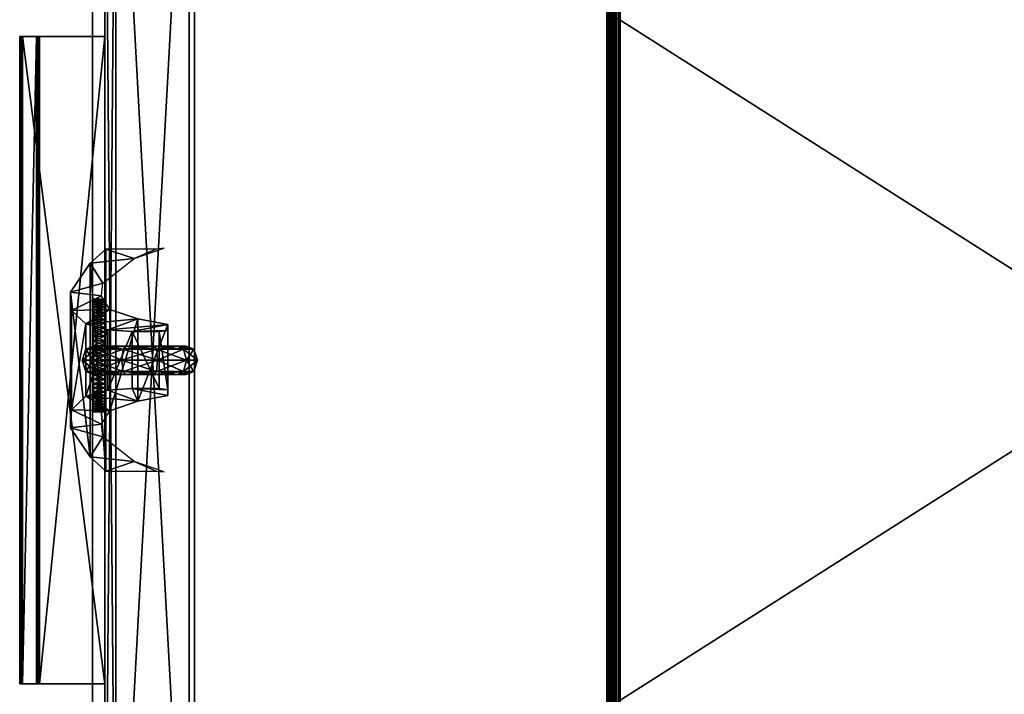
# Model space of a CAD drawing. Header units: inches. Extents: x 491 to 729, y -143 to 65.
# Tile 241 of 256: x 601.97 to 610.71, y -25.54 to -19.54. Entities that reach past the tile are written whole.
import ezdxf

# ---------------------------------------------------------------- set-up
doc = ezdxf.new("R2010")
doc.units = ezdxf.units.IN
doc.header["$MEASUREMENT"] = 0
doc.layers.add('A-FURN', color=7, linetype='Continuous')
for name, color, linetype, true_color in [('CET color Black', 7, 'Continuous', 0x000000), ('CET color Burlywood2', 7, 'Continuous', 0xedc597), ('CET color Grey30', 7, 'Continuous', 0x594d3d), ('CET color Grey8', 7, 'Continuous', 0x161614), ('CET color Grey85', 7, 'Continuous', 0xd8d8d8), ('CET color tan', 7, 'Continuous', 0xd4b38d)]:
    doc.layers.add(name, color=color, linetype=linetype, true_color=true_color)

# ---------------------------------------------------------------- blocks, each defined once
blk = doc.blocks.new('*C88')
at = {"layer": 'CET color Black', "linetype": 'Continuous'}
mesh = blk.add_polyface(dxfattribs=at)
corners = [(8.877, -0.64, 18.496), (8.877, -0.6419, 18.2014), (8.877, -0.64, 18.211), (8.877, -0.6473, 18.1933), (8.877, -0.6554, 18.1879), (8.877, -0.665, 18.186), (8.877, -0.79, 18.186), (8.877, -0.7996, 18.1879), (8.877, -0.8077, 18.1933), (8.877, -0.8131, 18.2014), (8.877, -0.815, 18.211), (8.877, -0.815, 18.784), (8.877, -0.8131, 18.7936), (8.877, -0.8077, 18.8017), (8.877, -0.7996, 18.8071), (8.877, -0.79, 18.809), (8.877, -0.06, 18.809), (8.877, -0.06, 18.496), (3.127, -0.06, 18.809), (3.127, -0.06, 18.496), (3.127, -0.64, 18.496), (3.127, -0.79, 18.809), (3.127, -0.7996, 18.8071), (3.127, -0.8077, 18.8017), (3.127, -0.8131, 18.7936), (3.127, -0.815, 18.784), (3.127, -0.815, 18.211), (3.127, -0.8131, 18.2014), (3.127, -0.8077, 18.1933), (3.127, -0.7996, 18.1879), (3.127, -0.79, 18.186), (3.127, -0.665, 18.186), (3.127, -0.6554, 18.1879), (3.127, -0.6473, 18.1933), (3.127, -0.6419, 18.2014), (3.127, -0.64, 18.211)]
mesh.append_faces([[corners[k] for k in face] for face in [(0, 1, 2, 0), (35, 34, 20, 35), (33, 34, 3, 33), (34, 1, 3, 34), (32, 33, 4, 32), (33, 3, 4, 33), (28, 29, 8, 28), (29, 7, 8, 29), (27, 28, 9, 27), (28, 8, 9, 28)]])
mesh.append_faces([[corners[k] for k in face] for face in [(0, 4, 3, 0), (0, 5, 4, 0), (0, 6, 5, 0), (0, 7, 6, 0), (0, 8, 7, 0), (0, 9, 8, 0), (0, 10, 9, 0), (0, 11, 10, 0), (0, 12, 11, 0), (0, 13, 12, 0), (0, 14, 13, 0), (0, 15, 14, 0), (0, 16, 15, 0)]], dxfattribs={"vtx0": -1, "vtx2": -1, "vtx3": -1})
mesh.append_faces([[corners[k] for k in face] for face in [(0, 3, 1, 0)]], dxfattribs={"vtx0": -1, "vtx3": -1})
mesh.append_faces([[corners[k] for k in face] for face in [(34, 33, 20, 34), (35, 20, 2, 35), (34, 35, 1, 34), (31, 32, 5, 31), (30, 31, 6, 30), (29, 30, 7, 29), (26, 27, 10, 26), (25, 26, 11, 25), (24, 25, 12, 24), (23, 24, 13, 23), (22, 23, 14, 22), (21, 22, 15, 21), (18, 21, 16, 18), (19, 18, 17, 19), (20, 19, 0, 20)]], dxfattribs={"vtx1": -1})
mesh.append_faces([[corners[k] for k in face] for face in [(21, 18, 20, 21), (22, 21, 20, 22), (23, 22, 20, 23), (24, 23, 20, 24), (25, 24, 20, 25), (26, 25, 20, 26), (27, 26, 20, 27), (28, 27, 20, 28), (29, 28, 20, 29), (30, 29, 20, 30), (31, 30, 20, 31), (32, 31, 20, 32), (33, 32, 20, 33)]], dxfattribs={"vtx1": -1, "vtx2": -1})
mesh.append_faces([[corners[k] for k in face] for face in [(0, 17, 16, 0), (18, 19, 20, 18), (20, 0, 2, 20), (35, 2, 1, 35), (32, 4, 5, 32), (31, 5, 6, 31), (30, 6, 7, 30), (27, 9, 10, 27), (26, 10, 11, 26), (25, 11, 12, 25), (24, 12, 13, 24), (23, 13, 14, 23), (22, 14, 15, 22), (21, 15, 16, 21), (18, 16, 17, 18), (19, 17, 0, 19)]], dxfattribs={"vtx2": -1})
at = {"layer": 'CET color Grey30', "linetype": 'Continuous'}
mesh = blk.add_polyface(dxfattribs=at)
corners = [(12, 18.707, 19.497), (0, 18.707, 19.497), (0, 18.707, 20.122), (12, 18.707, 20.122), (0, -0.168, 19.497), (0, -0.168, 20.122), (12, -0.168, 19.497), (12, -0.168, 20.122)]
mesh.append_faces([[corners[k] for k in face] for face in [(0, 2, 3, 0), (1, 5, 2, 1), (1, 6, 4, 1), (5, 3, 2, 5), (4, 7, 5, 4), (6, 3, 7, 6)]], dxfattribs={"vtx0": -1, "vtx3": -1})
mesh.append_faces([[corners[k] for k in face] for face in [(0, 1, 2, 0), (1, 4, 5, 1), (1, 0, 6, 1), (5, 7, 3, 5), (4, 6, 7, 4), (6, 0, 3, 6)]], dxfattribs={"vtx2": -1})
mesh = blk.add_polyface(dxfattribs=at)
corners = [(0, 0.737, 1.795), (12, 0.737, 1.795), (12, 0.737, 4.7581), (0, 0.737, 4.7581)]
mesh.append_faces([[corners[k] for k in face] for face in [(0, 2, 3, 0), (1, 3, 2, 1)]], dxfattribs={"vtx0": -1, "vtx3": -1})
mesh.append_faces([[corners[k] for k in face] for face in [(0, 1, 2, 0), (1, 0, 3, 1)]], dxfattribs={"vtx2": -1})
mesh = blk.add_polyface(dxfattribs=at)
corners = [(11.944, 0.69, 2.195), (0.006, 0.69, 2.195), (0.006, 0.69, 19.309), (11.944, 0.69, 19.309), (0.006, 0.04, 2.195), (0.006, 0.04, 19.309), (11.944, 0.04, 2.195), (11.944, 0.04, 19.309)]
mesh.append_faces([[corners[k] for k in face] for face in [(0, 2, 3, 0), (1, 5, 2, 1), (1, 6, 4, 1), (5, 3, 2, 5), (4, 7, 5, 4), (6, 3, 7, 6)]], dxfattribs={"vtx0": -1, "vtx3": -1})
mesh.append_faces([[corners[k] for k in face] for face in [(0, 1, 2, 0), (1, 4, 5, 1), (1, 0, 6, 1), (5, 7, 3, 5), (4, 6, 7, 4), (6, 0, 3, 6)]], dxfattribs={"vtx2": -1})
mesh = blk.add_polyface(dxfattribs=at)
corners = [(0.006, 0.04, 2.195), (0.006, 0.04, 19.309), (11.944, 0.04, 19.309), (11.944, 0.04, 2.195), (0.106, -0.06, 2.295), (11.844, -0.06, 2.295), (11.844, -0.06, 19.209), (0.106, -0.06, 19.209)]
mesh.append_faces([[corners[k] for k in face] for face in [(0, 2, 3, 0), (4, 6, 7, 4), (0, 5, 4, 0), (3, 6, 5, 3), (2, 7, 6, 2), (1, 4, 7, 1)]], dxfattribs={"vtx0": -1, "vtx3": -1})
mesh.append_faces([[corners[k] for k in face] for face in [(0, 1, 2, 0), (4, 5, 6, 4), (0, 3, 5, 0), (3, 2, 6, 3), (2, 1, 7, 2), (1, 0, 4, 1)]], dxfattribs={"vtx2": -1})
at = {"layer": 'CET color Grey8', "linetype": 'Continuous'}
mesh = blk.add_polyface(dxfattribs=at)
corners = [(5.9025, 0.7308, 0.6872), (5.8761, 0.5837, 0.9288), (5.8761, 0.6623, 0.6872), (5.9025, 0.6392, 0.9691), (5.8761, 0.3782, 1.0782), (5.9025, 0.3994, 1.1433), (5.8761, 0.1241, 1.0782), (5.9025, 0.1029, 1.1433), (5.8761, -0.0815, 0.9288), (5.9025, -0.1369, 0.9691), (5.8761, -0.16, 0.6872), (5.9025, -0.2285, 0.6872), (5.8761, 0.5837, 0.4455), (5.8761, 0.1241, 0.2962), (5.8761, 0.3782, 0.2962), (5.8761, -0.0815, 0.4455), (6.0021, -0.261, 0.6872), (6.1017, -0.1369, 0.4052), (6.0021, -0.1632, 0.3861), (6.1017, -0.2285, 0.6872), (6.1017, 0.1029, 0.231), (6.0021, 0.0929, 0.2001), (6.1017, 0.3994, 0.231), (6.0021, 0.4094, 0.2001), (6.1017, 0.6392, 0.4052), (6.0021, 0.6655, 0.3861), (6.1017, 0.7308, 0.6872), (6.0021, 0.7633, 0.6872), (6.1017, 0.6392, 0.9691), (6.0021, 0.6655, 0.9882), (6.1017, 0.3994, 1.1433), (6.0021, 0.4094, 1.1742), (6.1017, 0.1029, 1.1433), (6.0021, 0.0929, 1.1742), (6.1017, -0.1369, 0.9691), (6.0021, -0.1632, 0.9882), (6.1281, -0.0815, 0.4455), (6.1281, -0.16, 0.6872), (6.1281, 0.1241, 0.2962), (6.1281, 0.3782, 0.2962), (6.1281, 0.5837, 0.4455), (6.1281, 0.6623, 0.6872), (6.1281, 0.5837, 0.9288), (6.1281, 0.3782, 1.0782), (6.1281, 0.1241, 1.0782), (6.1281, -0.0815, 0.9288), (5.9025, -0.1369, 0.4052), (5.9025, 0.1029, 0.231), (5.9025, 0.3994, 0.231), (5.9025, 0.6392, 0.4052)]
mesh.append_faces([[corners[k] for k in face] for face in [(16, 17, 18, 16), (17, 16, 19, 17), (29, 30, 31, 29), (30, 29, 28, 30), (16, 46, 11, 16), (46, 16, 18, 46)]])
mesh.append_faces([[corners[k] for k in face] for face in [(6, 12, 1, 6), (6, 13, 12, 6), (6, 10, 13, 6), (40, 44, 42, 40), (38, 44, 40, 38), (37, 44, 38, 37)]], dxfattribs={"vtx0": -1, "vtx1": -1, "vtx2": -1, "vtx3": -1})
mesh.append_faces([[corners[k] for k in face] for face in [(0, 1, 2, 0), (1, 0, 3, 1), (3, 4, 1, 3), (4, 3, 5, 4), (5, 6, 4, 5), (6, 5, 7, 6), (7, 8, 6, 7), (8, 7, 9, 8), (9, 10, 8, 9), (10, 9, 11, 10), (6, 1, 4, 6), (1, 12, 2, 1), (12, 13, 14, 12), (13, 10, 15, 13), (18, 20, 21, 18), (20, 18, 17, 20), (21, 22, 23, 21), (22, 21, 20, 22), (23, 24, 25, 23), (24, 23, 22, 24), (25, 26, 27, 25), (26, 25, 24, 26), (27, 28, 29, 27), (28, 27, 26, 28), (31, 32, 33, 31), (32, 31, 30, 32), (33, 34, 35, 33), (34, 33, 32, 34), (35, 19, 16, 35), (19, 35, 34, 19), (19, 36, 17, 19), (36, 19, 37, 36), (17, 38, 20, 17), (38, 17, 36, 38), (20, 39, 22, 20), (39, 20, 38, 39), (22, 40, 24, 22), (40, 22, 39, 40), (24, 41, 26, 24), (41, 24, 40, 41), (26, 42, 28, 26), (42, 26, 41, 42), (28, 43, 30, 28), (43, 28, 42, 43), (30, 44, 32, 30), (44, 30, 43, 44), (32, 45, 34, 32), (45, 32, 44, 45), (34, 37, 19, 34), (37, 34, 45, 37), (37, 38, 36, 37), (38, 40, 39, 38), (40, 42, 41, 40), (42, 44, 43, 42), (18, 47, 46, 18), (47, 18, 21, 47), (21, 48, 47, 21), (48, 21, 23, 48), (23, 49, 48, 23), (49, 23, 25, 49), (25, 0, 49, 25), (0, 25, 27, 0), (27, 3, 0, 27), (3, 27, 29, 3), (29, 5, 3, 29), (5, 29, 31, 5), (31, 7, 5, 31), (7, 31, 33, 7), (33, 9, 7, 33), (9, 33, 35, 9), (35, 11, 9, 35), (11, 35, 16, 11), (11, 15, 10, 11), (15, 11, 46, 15), (46, 13, 15, 46), (13, 46, 47, 13), (47, 14, 13, 47), (14, 47, 48, 14), (48, 12, 14, 48), (12, 48, 49, 12), (49, 2, 12, 49), (2, 49, 0, 2)]], dxfattribs={"vtx0": -1, "vtx3": -1})
mesh.append_faces([[corners[k] for k in face] for face in [(8, 10, 6, 8), (45, 44, 37, 45)]], dxfattribs={"vtx1": -1})
mesh = blk.add_polyface(dxfattribs=at)
corners = [(6.2533, 0.1849, 0.4125), (6.3658, 0.2339, 0.9864), (6.3161, 0.5014, 0.8084), (6.3215, -0.227, 0.8377), (6.2682, -0.0312, 0.5663), (6.4501, -0.016, 1.2333), (6.9859, -0.0501, 2.2445), (6.9014, 0.2011, 2.1304), (6.8595, -0.1886, 2.0698), (6.9859, 0.3977, 2.2683), (6.9931, 0.4674, 2.2535), (6.6821, -0.0759, 1.7601), (6.6019, -0.3633, 1.6046), (6.5702, -0.0879, 1.5608), (6.4408, -0.3542, 1.2148), (5.7468, 0.1849, 0.4125), (6.2533, 0.4247, 0.4652), (5.7468, 0.4247, 0.4652), (6.2633, 0.5014, 0.5612), (5.7367, 0.5014, 0.5612), (5.6839, 0.5014, 0.8084), (5.6342, 0.2339, 0.9864), (5.5499, -0.016, 1.2333), (5.7318, -0.0312, 0.5663), (5.1406, -0.1886, 2.0698), (5.0141, -0.0501, 2.2445), (5.6785, -0.227, 0.8377), (5.0986, 0.2011, 2.1304), (5.0141, 0.3977, 2.2683), (5.0069, 0.4674, 2.2535), (5.3179, -0.0759, 1.7601), (5.3981, -0.3633, 1.6046), (5.4298, -0.0879, 1.5608), (5.5592, -0.3542, 1.2148)]
mesh.append_faces([[corners[k] for k in face] for face in [(0, 1, 2, 0), (3, 1, 4, 3), (1, 3, 5, 1), (6, 7, 8, 6), (9, 7, 6, 9), (10, 7, 9, 10), (8, 11, 12, 8), (11, 8, 7, 11), (12, 13, 14, 12), (13, 12, 11, 13), (14, 5, 3, 14), (5, 14, 13, 5), (19, 15, 17, 19), (15, 19, 20, 15), (20, 23, 15, 20), (23, 20, 21, 23), (21, 26, 23, 21), (26, 21, 22, 26), (27, 25, 24, 27), (27, 28, 25, 27), (29, 28, 27, 29), (30, 24, 31, 30), (24, 30, 27, 24), (32, 31, 33, 32), (31, 32, 30, 31), (22, 33, 26, 22), (33, 22, 32, 33), (0, 18, 16, 0), (18, 0, 2, 18), (1, 0, 4, 1)]])
mesh.append_faces([[corners[k] for k in face] for face in [(15, 16, 17, 15), (16, 15, 0, 16), (17, 18, 19, 17), (18, 17, 16, 18), (19, 2, 20, 19), (2, 19, 18, 2), (20, 1, 21, 20), (1, 20, 2, 1), (21, 5, 22, 21), (5, 21, 1, 5), (15, 4, 0, 15), (4, 15, 23, 4), (24, 6, 8, 24), (6, 24, 25, 6), (3, 23, 26, 3), (23, 3, 4, 23), (14, 26, 33, 14), (26, 14, 3, 26), (12, 33, 31, 12), (33, 12, 14, 33), (8, 31, 24, 8), (31, 8, 12, 31)]], dxfattribs={"vtx0": -1, "vtx3": -1})
at = {"layer": 'CET color Grey85', "linetype": 'Continuous'}
mesh = blk.add_polyface(dxfattribs=at)
corners = [(5.46, -0.16, 17.02), (5.4619, -0.16, 16.9764), (5.96, -0.16, 16.52), (5.577, -0.16, 17.3414), (5.6064, -0.16, 17.3736), (5.577, -0.06, 17.3414), (5.5504, -0.16, 17.3068), (5.5504, -0.06, 17.3068), (5.527, -0.16, 17.27), (5.527, -0.06, 17.27), (5.5068, -0.16, 17.2313), (5.5068, -0.06, 17.2313), (5.4902, -0.16, 17.191), (5.4902, -0.06, 17.191), (5.477, -0.16, 17.1494), (5.477, -0.06, 17.1494), (5.4676, -0.16, 17.1068), (5.4676, -0.06, 17.1068), (5.4619, -0.16, 17.0636), (5.4619, -0.06, 17.0636), (5.46, -0.06, 17.02), (5.4619, -0.06, 16.9764), (5.4676, -0.16, 16.9332), (5.4676, -0.06, 16.9332), (5.477, -0.16, 16.8906), (5.477, -0.06, 16.8906), (5.4902, -0.16, 16.849), (5.4902, -0.06, 16.849), (5.5068, -0.16, 16.8087), (5.5068, -0.06, 16.8087), (5.527, -0.16, 16.77), (5.527, -0.06, 16.77), (5.5504, -0.16, 16.7332), (5.5504, -0.06, 16.7332), (5.577, -0.16, 16.6986), (5.577, -0.06, 16.6986), (5.6064, -0.06, 16.6664)]
mesh.append_faces([[corners[k] for k in face] for face in [(3, 4, 5, 3), (6, 3, 7, 6), (8, 6, 9, 8), (10, 8, 11, 10), (12, 10, 13, 12), (14, 12, 15, 14), (16, 14, 17, 16), (18, 16, 19, 18), (0, 18, 20, 0), (1, 0, 21, 1), (22, 1, 23, 22), (24, 22, 25, 24), (26, 24, 27, 26), (28, 26, 29, 28), (30, 28, 31, 30), (32, 30, 33, 32), (34, 32, 35, 34)]], dxfattribs={"vtx1": -1})
mesh.append_faces([[corners[k] for k in face] for face in [(0, 1, 2, 0)]], dxfattribs={"vtx1": -1, "vtx2": -1})
mesh.append_faces([[corners[k] for k in face] for face in [(3, 5, 7, 3), (6, 7, 9, 6), (8, 9, 11, 8), (10, 11, 13, 10), (12, 13, 15, 12), (14, 15, 17, 14), (16, 17, 19, 16), (18, 19, 20, 18), (0, 20, 21, 0), (1, 21, 23, 1), (22, 23, 25, 22), (24, 25, 27, 24), (26, 27, 29, 26), (28, 29, 31, 28), (30, 31, 33, 30), (32, 33, 35, 32), (34, 35, 36, 34)]], dxfattribs={"vtx2": -1})
mesh = blk.add_polyface(dxfattribs=at)
corners = [(5.96, -0.06, 16.52), (5.4619, -0.06, 17.0636), (5.4676, -0.06, 17.1068), (5.46, -0.06, 17.02), (5.4619, -0.06, 16.9764), (5.6064, -0.16, 16.6664), (5.6386, -0.16, 16.637), (5.96, -0.16, 16.52), (5.577, -0.16, 16.6986), (5.5504, -0.16, 16.7332), (5.527, -0.16, 16.77), (5.5068, -0.16, 16.8087), (5.4902, -0.16, 16.849), (5.477, -0.16, 16.8906), (5.4676, -0.16, 16.9332), (5.4619, -0.16, 16.9764), (5.4619, -0.16, 17.0636), (5.46, -0.16, 17.02), (5.4676, -0.16, 17.1068), (5.477, -0.16, 17.1494), (5.4902, -0.16, 17.191), (5.5068, -0.16, 17.2313), (5.527, -0.16, 17.27), (5.5504, -0.16, 17.3068), (5.577, -0.16, 17.3414), (5.6064, -0.16, 17.3736), (5.6386, -0.16, 17.403), (5.6732, -0.16, 17.4296), (5.71, -0.16, 17.453), (5.6732, -0.06, 17.4296), (5.71, -0.06, 17.453), (5.6386, -0.06, 17.403), (5.6064, -0.06, 17.3736), (5.577, -0.06, 17.3414), (5.6064, -0.06, 16.6664), (5.6386, -0.06, 16.637), (5.6732, -0.16, 16.6104), (5.6732, -0.06, 16.6104), (5.71, -0.16, 16.587), (5.71, -0.06, 16.587)]
mesh.append_faces([[corners[k] for k in face] for face in [(0, 1, 2, 0), (0, 3, 1, 0), (0, 4, 3, 0)]], dxfattribs={"vtx0": -1, "vtx2": -1, "vtx3": -1})
mesh.append_faces([[corners[k] for k in face] for face in [(27, 28, 29, 27), (26, 27, 31, 26), (25, 26, 32, 25), (5, 8, 34, 5), (6, 5, 35, 6), (36, 6, 37, 36), (38, 36, 39, 38)]], dxfattribs={"vtx1": -1})
mesh.append_faces([[corners[k] for k in face] for face in [(5, 6, 7, 5), (8, 5, 7, 8), (9, 8, 7, 9), (10, 9, 7, 10), (11, 10, 7, 11), (12, 11, 7, 12), (13, 12, 7, 13), (14, 13, 7, 14), (15, 14, 7, 15), (16, 17, 7, 16), (18, 16, 7, 18), (19, 18, 7, 19), (20, 19, 7, 20), (21, 20, 7, 21), (22, 21, 7, 22), (23, 22, 7, 23), (24, 23, 7, 24), (25, 24, 7, 25), (26, 25, 7, 26)]], dxfattribs={"vtx1": -1, "vtx2": -1})
mesh.append_faces([[corners[k] for k in face] for face in [(28, 30, 29, 28), (27, 29, 31, 27), (26, 31, 32, 26), (25, 32, 33, 25), (5, 34, 35, 5), (6, 35, 37, 6), (36, 37, 39, 36)]], dxfattribs={"vtx2": -1})
mesh = blk.add_polyface(dxfattribs=at)
corners = [(5.96, -0.06, 16.52), (5.6386, -0.06, 17.403), (5.6732, -0.06, 17.4296), (5.6064, -0.06, 17.3736), (5.577, -0.06, 17.3414), (5.5504, -0.06, 17.3068), (5.527, -0.06, 17.27), (5.5068, -0.06, 17.2313), (5.4902, -0.06, 17.191), (5.477, -0.06, 17.1494), (5.4676, -0.06, 17.1068), (5.4676, -0.06, 16.9332), (5.4619, -0.06, 16.9764), (5.477, -0.06, 16.8906), (5.4902, -0.06, 16.849), (5.5068, -0.06, 16.8087), (5.527, -0.06, 16.77), (5.5504, -0.06, 16.7332), (5.577, -0.06, 16.6986), (5.6064, -0.06, 16.6664), (5.6386, -0.06, 16.637), (5.6732, -0.06, 16.6104), (5.71, -0.16, 16.587), (5.7487, -0.16, 16.5668), (5.96, -0.16, 16.52), (5.6732, -0.16, 16.6104), (5.6386, -0.16, 16.637), (5.6732, -0.16, 17.4296), (5.6386, -0.16, 17.403), (5.71, -0.16, 17.453), (5.7487, -0.16, 17.4732), (5.789, -0.16, 17.4898), (5.8306, -0.16, 17.503), (5.789, -0.06, 17.4898), (5.7487, -0.06, 17.4732), (5.71, -0.06, 17.453), (5.7487, -0.06, 16.5668), (5.71, -0.06, 16.587), (5.789, -0.16, 16.5502), (5.789, -0.06, 16.5502), (5.8306, -0.06, 16.537)]
mesh.append_faces([[corners[k] for k in face] for face in [(0, 1, 2, 0), (0, 3, 1, 0), (0, 4, 3, 0), (0, 5, 4, 0), (0, 6, 5, 0), (0, 7, 6, 0), (0, 8, 7, 0), (0, 9, 8, 0), (0, 10, 9, 0), (0, 11, 12, 0), (0, 13, 11, 0), (0, 14, 13, 0), (0, 15, 14, 0), (0, 16, 15, 0), (0, 17, 16, 0), (0, 18, 17, 0), (0, 19, 18, 0), (0, 20, 19, 0), (0, 21, 20, 0)]], dxfattribs={"vtx0": -1, "vtx2": -1, "vtx3": -1})
mesh.append_faces([[corners[k] for k in face] for face in [(31, 32, 33, 31), (30, 31, 34, 30), (29, 30, 35, 29), (23, 22, 36, 23), (38, 23, 39, 38)]], dxfattribs={"vtx1": -1})
mesh.append_faces([[corners[k] for k in face] for face in [(25, 22, 24, 25), (26, 25, 24, 26), (27, 28, 24, 27), (29, 27, 24, 29), (30, 29, 24, 30)]], dxfattribs={"vtx1": -1, "vtx2": -1})
mesh.append_faces([[corners[k] for k in face] for face in [(22, 23, 24, 22), (31, 33, 34, 31), (30, 34, 35, 30), (22, 37, 36, 22), (23, 36, 39, 23), (38, 39, 40, 38)]], dxfattribs={"vtx2": -1})
mesh = blk.add_polyface(dxfattribs=at)
corners = [(5.96, -0.06, 16.52), (5.9164, -0.06, 17.5181), (5.96, -0.06, 17.52), (5.8732, -0.06, 17.5124), (5.8306, -0.06, 17.503), (5.789, -0.06, 17.4898), (5.7487, -0.06, 17.4732), (5.71, -0.06, 17.453), (5.6732, -0.06, 17.4296), (5.71, -0.06, 16.587), (5.6732, -0.06, 16.6104), (5.7487, -0.06, 16.5668), (5.789, -0.06, 16.5502), (5.8306, -0.06, 16.537), (5.8732, -0.06, 16.5276), (5.9164, -0.06, 16.5219), (5.8732, -0.16, 16.5276), (5.9164, -0.16, 16.5219), (5.96, -0.16, 16.52), (5.8306, -0.16, 16.537), (5.789, -0.16, 16.5502), (5.7487, -0.16, 16.5668), (5.789, -0.16, 17.4898), (5.7487, -0.16, 17.4732), (5.8306, -0.16, 17.503), (5.8732, -0.16, 17.5124), (5.9164, -0.16, 17.5181), (5.96, -0.16, 17.52)]
mesh.append_faces([[corners[k] for k in face] for face in [(21, 20, 18, 21)]])
mesh.append_faces([[corners[k] for k in face] for face in [(0, 1, 2, 0), (0, 3, 1, 0), (0, 4, 3, 0), (0, 5, 4, 0), (0, 6, 5, 0), (0, 7, 6, 0), (0, 8, 7, 0), (0, 9, 10, 0), (0, 11, 9, 0), (0, 14, 13, 0)]], dxfattribs={"vtx0": -1, "vtx2": -1, "vtx3": -1})
mesh.append_faces([[corners[k] for k in face] for face in [(0, 13, 12, 0)]], dxfattribs={"vtx0": -1, "vtx3": -1})
mesh.append_faces([[corners[k] for k in face] for face in [(20, 19, 18, 20), (26, 27, 1, 26), (25, 26, 3, 25), (24, 25, 4, 24), (19, 20, 13, 19), (16, 19, 14, 16), (17, 16, 15, 17), (18, 17, 0, 18)]], dxfattribs={"vtx1": -1})
mesh.append_faces([[corners[k] for k in face] for face in [(19, 16, 18, 19), (22, 23, 18, 22), (24, 22, 18, 24), (25, 24, 18, 25), (26, 25, 18, 26), (27, 26, 18, 27)]], dxfattribs={"vtx1": -1, "vtx2": -1})
mesh.append_faces([[corners[k] for k in face] for face in [(0, 12, 11, 0), (0, 15, 14, 0), (16, 17, 18, 16), (27, 2, 1, 27), (26, 1, 3, 26), (25, 3, 4, 25), (24, 4, 5, 24), (19, 13, 14, 19), (16, 14, 15, 16), (17, 15, 0, 17)]], dxfattribs={"vtx2": -1})
mesh = blk.add_polyface(dxfattribs=at)
corners = [(5.96, -0.06, 16.52), (6.0468, -0.06, 16.5276), (6.0036, -0.06, 16.5219), (6.0894, -0.06, 16.537), (6.131, -0.06, 16.5502), (6.1713, -0.06, 16.5668), (6.21, -0.06, 16.587), (6.2468, -0.06, 16.6104), (6.21, -0.06, 17.453), (6.2468, -0.06, 17.4296), (6.1713, -0.06, 17.4732), (6.131, -0.06, 17.4898), (6.0894, -0.06, 17.503), (6.0468, -0.06, 17.5124), (6.0036, -0.06, 17.5181), (5.96, -0.06, 17.52), (6.0036, -0.16, 17.5181), (5.96, -0.16, 17.52), (5.96, -0.16, 16.52), (6.0468, -0.16, 17.5124), (6.0894, -0.16, 17.503), (6.131, -0.16, 17.4898), (6.131, -0.16, 16.5502), (6.1713, -0.16, 16.5668), (6.0894, -0.16, 16.537), (6.0468, -0.16, 16.5276), (6.0036, -0.16, 16.5219)]
mesh.append_faces([[corners[k] for k in face] for face in [(0, 3, 1, 0), (0, 6, 5, 0), (0, 7, 6, 0), (0, 8, 9, 0), (0, 10, 8, 0), (0, 11, 10, 0), (0, 12, 11, 0), (0, 13, 12, 0), (0, 14, 13, 0), (0, 15, 14, 0)]], dxfattribs={"vtx0": -1, "vtx2": -1, "vtx3": -1})
mesh.append_faces([[corners[k] for k in face] for face in [(0, 1, 2, 0), (0, 5, 4, 0)]], dxfattribs={"vtx0": -1, "vtx3": -1})
mesh.append_faces([[corners[k] for k in face] for face in [(22, 23, 18, 22), (26, 25, 18, 26), (26, 18, 2, 26), (25, 26, 1, 25), (24, 25, 3, 24), (20, 21, 12, 20), (19, 20, 13, 19), (16, 19, 14, 16), (17, 16, 15, 17)]], dxfattribs={"vtx1": -1})
mesh.append_faces([[corners[k] for k in face] for face in [(16, 17, 18, 16), (19, 16, 18, 19), (20, 19, 18, 20), (21, 20, 18, 21), (25, 24, 18, 25)]], dxfattribs={"vtx1": -1, "vtx2": -1})
mesh.append_faces([[corners[k] for k in face] for face in [(0, 4, 3, 0), (24, 22, 18, 24), (18, 0, 2, 18), (26, 2, 1, 26), (25, 1, 3, 25), (24, 3, 4, 24), (20, 12, 13, 20), (19, 13, 14, 19), (16, 14, 15, 16)]], dxfattribs={"vtx2": -1})
mesh = blk.add_polyface(dxfattribs=at)
corners = [(5.96, -0.06, 16.52), (6.2814, -0.06, 16.637), (6.2468, -0.06, 16.6104), (6.3136, -0.06, 16.6664), (6.343, -0.06, 16.6986), (6.3696, -0.06, 16.7332), (6.393, -0.06, 16.77), (6.4132, -0.06, 16.8087), (6.4298, -0.06, 16.849), (6.443, -0.06, 16.8906), (6.4524, -0.06, 16.9332), (6.4581, -0.06, 16.9764), (6.443, -0.06, 17.1494), (6.4524, -0.06, 17.1068), (6.4298, -0.06, 17.191), (6.4132, -0.06, 17.2313), (6.393, -0.06, 17.27), (6.3696, -0.06, 17.3068), (6.343, -0.06, 17.3414), (6.3136, -0.06, 17.3736), (6.2814, -0.06, 17.403), (6.2468, -0.06, 17.4296), (6.1713, -0.16, 17.4732), (6.131, -0.16, 17.4898), (5.96, -0.16, 16.52), (6.21, -0.16, 17.453), (6.2468, -0.16, 17.4296), (6.2814, -0.16, 17.403), (6.2468, -0.16, 16.6104), (6.2814, -0.16, 16.637), (6.21, -0.16, 16.587), (6.1713, -0.16, 16.5668), (6.131, -0.16, 16.5502), (6.0894, -0.16, 16.537), (6.131, -0.06, 16.5502), (6.1713, -0.06, 16.5668), (6.21, -0.06, 16.587), (6.1713, -0.06, 17.4732), (6.21, -0.06, 17.453), (6.131, -0.06, 17.4898), (6.0894, -0.06, 17.503)]
mesh.append_faces([[corners[k] for k in face] for face in [(0, 1, 2, 0), (0, 3, 1, 0), (0, 4, 3, 0), (0, 5, 4, 0), (0, 6, 5, 0), (0, 7, 6, 0), (0, 8, 7, 0), (0, 9, 8, 0), (0, 10, 9, 0), (0, 11, 10, 0), (0, 12, 13, 0), (0, 14, 12, 0), (0, 15, 14, 0), (0, 16, 15, 0), (0, 17, 16, 0), (0, 18, 17, 0), (0, 19, 18, 0), (0, 20, 19, 0), (0, 21, 20, 0)]], dxfattribs={"vtx0": -1, "vtx2": -1, "vtx3": -1})
mesh.append_faces([[corners[k] for k in face] for face in [(32, 33, 34, 32), (31, 32, 35, 31), (30, 31, 36, 30), (22, 25, 37, 22), (23, 22, 39, 23)]], dxfattribs={"vtx1": -1})
mesh.append_faces([[corners[k] for k in face] for face in [(22, 23, 24, 22), (25, 22, 24, 25), (26, 25, 24, 26), (27, 26, 24, 27), (28, 29, 24, 28), (30, 28, 24, 30), (31, 30, 24, 31)]], dxfattribs={"vtx1": -1, "vtx2": -1})
mesh.append_faces([[corners[k] for k in face] for face in [(32, 34, 35, 32), (31, 35, 36, 31), (25, 38, 37, 25), (22, 37, 39, 22), (23, 39, 40, 23)]], dxfattribs={"vtx2": -1})
mesh = blk.add_polyface(dxfattribs=at)
corners = [(5.96, -0.06, 16.52), (6.46, -0.06, 17.02), (6.4581, -0.06, 16.9764), (6.4581, -0.06, 17.0636), (6.4524, -0.06, 17.1068), (6.3136, -0.16, 17.3736), (6.2814, -0.16, 17.403), (5.96, -0.16, 16.52), (6.343, -0.16, 17.3414), (6.3696, -0.16, 17.3068), (6.393, -0.16, 17.27), (6.4132, -0.16, 17.2313), (6.4298, -0.16, 17.191), (6.443, -0.16, 17.1494), (6.4524, -0.16, 17.1068), (6.4581, -0.16, 17.0636), (6.4524, -0.16, 16.9332), (6.4581, -0.16, 16.9764), (6.443, -0.16, 16.8906), (6.4298, -0.16, 16.849), (6.4132, -0.16, 16.8087), (6.393, -0.16, 16.77), (6.3696, -0.16, 16.7332), (6.343, -0.16, 16.6986), (6.3136, -0.16, 16.6664), (6.2814, -0.16, 16.637), (6.2468, -0.16, 16.6104), (6.21, -0.16, 16.587), (6.2468, -0.06, 16.6104), (6.21, -0.06, 16.587), (6.2814, -0.06, 16.637), (6.3136, -0.06, 16.6664), (6.343, -0.06, 16.6986), (6.3136, -0.06, 17.3736), (6.2814, -0.06, 17.403), (6.2468, -0.16, 17.4296), (6.2468, -0.06, 17.4296), (6.21, -0.16, 17.453), (6.21, -0.06, 17.453)]
mesh.append_faces([[corners[k] for k in face] for face in [(0, 1, 2, 0), (0, 3, 1, 0), (0, 4, 3, 0)]], dxfattribs={"vtx0": -1, "vtx2": -1, "vtx3": -1})
mesh.append_faces([[corners[k] for k in face] for face in [(26, 27, 28, 26), (25, 26, 30, 25), (24, 25, 31, 24), (5, 8, 33, 5), (6, 5, 34, 6), (35, 6, 36, 35), (37, 35, 38, 37)]], dxfattribs={"vtx1": -1})
mesh.append_faces([[corners[k] for k in face] for face in [(5, 6, 7, 5), (8, 5, 7, 8), (9, 8, 7, 9), (10, 9, 7, 10), (11, 10, 7, 11), (12, 11, 7, 12), (13, 12, 7, 13), (14, 13, 7, 14), (15, 14, 7, 15), (16, 17, 7, 16), (18, 16, 7, 18), (19, 18, 7, 19), (20, 19, 7, 20), (21, 20, 7, 21), (22, 21, 7, 22), (23, 22, 7, 23), (24, 23, 7, 24), (25, 24, 7, 25)]], dxfattribs={"vtx1": -1, "vtx2": -1})
mesh.append_faces([[corners[k] for k in face] for face in [(27, 29, 28, 27), (26, 28, 30, 26), (25, 30, 31, 25), (24, 31, 32, 24), (5, 33, 34, 5), (6, 34, 36, 6), (35, 36, 38, 35)]], dxfattribs={"vtx2": -1})
mesh = blk.add_polyface(dxfattribs=at)
corners = [(6.46, -0.16, 17.02), (6.4581, -0.16, 17.0636), (5.96, -0.16, 16.52), (6.4581, -0.16, 16.9764), (6.343, -0.16, 16.6986), (6.3136, -0.16, 16.6664), (6.343, -0.06, 16.6986), (6.3696, -0.16, 16.7332), (6.3696, -0.06, 16.7332), (6.393, -0.16, 16.77), (6.393, -0.06, 16.77), (6.4132, -0.16, 16.8087), (6.4132, -0.06, 16.8087), (6.4298, -0.16, 16.849), (6.4298, -0.06, 16.849), (6.443, -0.16, 16.8906), (6.443, -0.06, 16.8906), (6.4524, -0.16, 16.9332), (6.4524, -0.06, 16.9332), (6.4581, -0.06, 16.9764), (6.46, -0.06, 17.02), (6.4581, -0.06, 17.0636), (6.4524, -0.16, 17.1068), (6.4524, -0.06, 17.1068), (6.443, -0.16, 17.1494), (6.443, -0.06, 17.1494), (6.4298, -0.16, 17.191), (6.4298, -0.06, 17.191), (6.4132, -0.16, 17.2313), (6.4132, -0.06, 17.2313), (6.393, -0.16, 17.27), (6.393, -0.06, 17.27), (6.3696, -0.16, 17.3068), (6.3696, -0.06, 17.3068), (6.343, -0.16, 17.3414), (6.343, -0.06, 17.3414), (6.3136, -0.06, 17.3736)]
mesh.append_faces([[corners[k] for k in face] for face in [(4, 5, 6, 4), (7, 4, 8, 7), (9, 7, 10, 9), (11, 9, 12, 11), (13, 11, 14, 13), (15, 13, 16, 15), (17, 15, 18, 17), (3, 17, 19, 3), (0, 3, 20, 0), (1, 0, 21, 1), (22, 1, 23, 22), (24, 22, 25, 24), (26, 24, 27, 26), (28, 26, 29, 28), (30, 28, 31, 30), (32, 30, 33, 32), (34, 32, 35, 34)]], dxfattribs={"vtx1": -1})
mesh.append_faces([[corners[k] for k in face] for face in [(0, 1, 2, 0), (3, 0, 2, 3)]], dxfattribs={"vtx1": -1, "vtx2": -1})
mesh.append_faces([[corners[k] for k in face] for face in [(4, 6, 8, 4), (7, 8, 10, 7), (9, 10, 12, 9), (11, 12, 14, 11), (13, 14, 16, 13), (15, 16, 18, 15), (17, 18, 19, 17), (3, 19, 20, 3), (0, 20, 21, 0), (1, 21, 23, 1), (22, 23, 25, 22), (24, 25, 27, 24), (26, 27, 29, 26), (28, 29, 31, 28), (30, 31, 33, 30), (32, 33, 35, 32), (34, 35, 36, 34)]], dxfattribs={"vtx2": -1})
blk = doc.blocks.new('*C86')
at = {"layer": 'A-FURN', "linetype": 'Continuous', "rotation": 269.999999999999}
blk.add_blockref('*C88', (602.782, -16.5672, 0), dxfattribs=at)
blk = doc.blocks.new('*C37')
at = {"layer": 'CET color Burlywood2', "linetype": 'Continuous'}
mesh = blk.add_polyface(dxfattribs=at)
corners = [(35, -14.3819, 39.233), (35, -14.478, 39.2554), (35, -14.4622, 39.2417), (35, -14.4435, 39.2321), (35, -14.4231, 39.2273), (35, -14.4021, 39.2276), (-35, -14.3819, 39.233), (-35, -14.4171, 40.1599), (-35, -14.3819, 40.17), (-35, -14.4495, 40.1426), (-35, -14.4775, 40.119), (-35, -14.5, 40.09), (-35, -14.5, 39.313), (-35, -14.4974, 39.2922), (-35, -14.4899, 39.2726), (-35, -14.4779, 39.2554), (-35, -14.4622, 39.2417), (-35, -14.4435, 39.2321), (-35, -14.4231, 39.2273), (-35, -14.4021, 39.2276), (35, -14.3819, 40.17), (35, -14.4171, 40.1599), (35, -14.4495, 40.1426), (35, -14.4775, 40.119), (35, -14.5, 40.09), (35, -14.5, 39.313), (35, -14.4974, 39.2922), (35, -14.49, 39.2726)]
mesh.append_faces([[corners[k] for k in face] for face in [(0, 1, 2, 0), (0, 2, 3, 0), (0, 3, 4, 0), (6, 9, 7, 6), (6, 10, 9, 6), (6, 11, 10, 6), (6, 12, 11, 6), (6, 13, 12, 6), (6, 16, 15, 6), (6, 17, 16, 6), (6, 18, 17, 6), (0, 21, 22, 0), (0, 22, 23, 0), (0, 23, 24, 0), (0, 24, 25, 0), (0, 25, 26, 0)]], dxfattribs={"vtx0": -1, "vtx2": -1, "vtx3": -1})
mesh.append_faces([[corners[k] for k in face] for face in [(0, 4, 5, 0), (6, 7, 8, 6), (6, 15, 14, 6), (0, 8, 20, 0), (20, 7, 21, 20), (21, 9, 22, 21), (22, 10, 23, 22), (23, 11, 24, 23), (24, 12, 25, 24), (25, 13, 26, 25), (26, 14, 27, 26), (27, 15, 1, 27), (1, 16, 2, 1), (2, 17, 3, 2), (3, 18, 4, 3), (4, 19, 5, 4), (5, 6, 0, 5), (0, 26, 27, 0)]], dxfattribs={"vtx0": -1, "vtx3": -1})
mesh.append_faces([[corners[k] for k in face] for face in [(6, 14, 13, 6), (6, 19, 18, 6), (0, 6, 8, 0), (20, 8, 7, 20), (21, 7, 9, 21), (22, 9, 10, 22), (23, 10, 11, 23), (24, 11, 12, 24), (25, 12, 13, 25), (26, 13, 14, 26), (27, 14, 15, 27), (1, 15, 16, 1), (2, 16, 17, 2), (3, 17, 18, 3), (4, 18, 19, 4), (5, 19, 6, 5), (0, 20, 21, 0), (0, 27, 1, 0)]], dxfattribs={"vtx2": -1})
at = {"layer": 'CET color tan', "linetype": 'Continuous'}
mesh = blk.add_polyface(dxfattribs=at)
corners = [(-35, -14.3819, 40.17), (35, -14.3819, 40.17), (35, 14.5, 40.17), (-35, 14.5, 40.17)]
mesh.append_faces([[corners[k] for k in face] for face in [(0, 2, 3, 0)]], dxfattribs={"vtx0": -1, "vtx3": -1})
mesh.append_faces([[corners[k] for k in face] for face in [(0, 1, 2, 0)]], dxfattribs={"vtx2": -1})
mesh = blk.add_polyface(dxfattribs=at)
corners = [(-35, -14.3819, 39.233), (35, 14.5, 39.233), (35, -14.3819, 39.233), (-35, 14.5, 39.233)]
mesh.append_faces([[corners[k] for k in face] for face in [(0, 1, 2, 0)]], dxfattribs={"vtx0": -1, "vtx3": -1})
mesh.append_faces([[corners[k] for k in face] for face in [(0, 3, 1, 0)]], dxfattribs={"vtx2": -1})
blk = doc.blocks.new('*C87')
at = {"layer": 'A-FURN', "linetype": 'Continuous', "rotation": 269.9999999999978}
blk.add_blockref('*C37', (621.682, -2.6428), dxfattribs=at)

msp = doc.modelspace()

# ---------------------------------------------------------------- block references
at = {"layer": 'A-FURN', "linetype": 'Continuous'}
for name in ['*C87', '*C86']:
    msp.add_blockref(name, (0, 0), dxfattribs=at)

doc.saveas('drawing.dxf')
